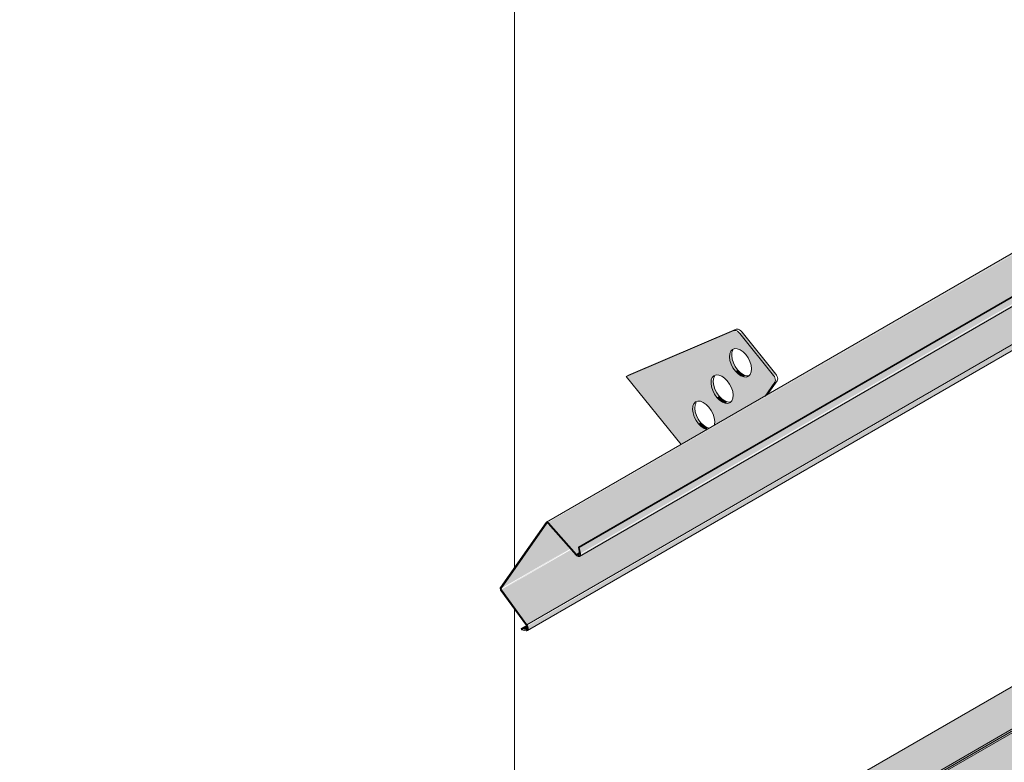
# Model space of a CAD drawing. Header units: centimetres. Extents: x 158 to 3412, y -108 to 53714.
# Tile 10 of 32: x 2544 to 2638, y 52910 to 52981. Entities that reach past the tile are written whole.
import ezdxf

# ---------------------------------------------------------------- set-up
doc = ezdxf.new("R2010")
doc.units = ezdxf.units.CM
for name, color, linetype, lineweight in [('A-GENM', 7, 'Continuous', 5), ('A-ROOF-OTLN', 7, 'Continuous', 5), ('A-ROOF-PATT', 7, 'Continuous', 5)]:
    doc.layers.add(name, color=color, linetype=linetype, lineweight=lineweight)

# ---------------------------------------------------------------- blocks, each defined once
blk = doc.blocks.new('Construction_Roof-Accessories_Lindab_KOTEGL - Construction_Roof-Accessories_Lindab_KOTEGL-9237833-_3D_ Kopia 1 Kopia 1 Kopia 1')
at = {"layer": 'A-GENM', "true_color": 0x383e42}
h = blk.add_hatch(color=250, dxfattribs=at)
h.paths.add_polyline_path([(-1434.928, 52940.746), (-1432.45, 52942.177), (-1432.99, 52942.468), (-1433.475, 52943.046), (-1433.766, 52943.752), (-1433.761, 52944.455), (-1433.526, 52944.807), (-1433.06, 52944.873), (-1432.512, 52944.578), (-1432.027, 52944), (-1431.718, 52943.154), (-1431.661, 52942.632), (-1426.825, 52945.424), (-1425.943, 52946.837), (-1426.048, 52947.347), (-1429.286, 52951.375), (-1429.859, 52951.643), (-1440.157, 52947.251), (-1437.154, 52943.515)])
h.paths.add_polyline_path([(-1430.423, 52944.676), (-1430.948, 52944.794), (-1431.483, 52945.246), (-1431.884, 52945.91), (-1432.035, 52946.714), (-1431.92, 52947.155), (-1431.545, 52947.402), (-1431.02, 52947.284), (-1430.485, 52946.832), (-1430.048, 52946.055), (-1429.924, 52945.469), (-1430.048, 52944.923), (-1430.322, 52944.713)])
h.paths.add_polyline_path([(-1428.654, 52947.188), (-1429.179, 52947.306), (-1429.714, 52947.758), (-1430.115, 52948.423), (-1430.275, 52949.121), (-1430.151, 52949.667), (-1429.777, 52949.914), (-1429.252, 52949.796), (-1428.717, 52949.344), (-1428.315, 52948.68), (-1428.155, 52947.981), (-1428.315, 52947.397), (-1428.619, 52947.201)])
for points in [[(-1426.048, 52947.347), (-1425.836, 52947.469), (-1429.074, 52951.498), (-1429.286, 52951.375), (-1427.457, 52949.1)], [(-1429.714, 52947.758), (-1429.552, 52947.952), (-1429.939, 52948.658), (-1430.063, 52949.244), (-1430.151, 52949.48), (-1430.249, 52949.424), (-1430.23, 52948.78), (-1429.903, 52948.023), (-1429.727, 52947.777)], [(-1428.906, 52947.201), (-1428.753, 52947.347), (-1429.303, 52947.68), (-1429.502, 52947.881), (-1429.714, 52947.758), (-1429.179, 52947.306), (-1428.967, 52947.225)], [(-1431.483, 52945.246), (-1431.322, 52945.44), (-1431.708, 52946.146), (-1431.832, 52946.732), (-1431.92, 52946.968), (-1432.017, 52946.912), (-1431.999, 52946.268), (-1431.665, 52945.501), (-1431.496, 52945.265)], [(-1426.825, 52945.424), (-1426.613, 52945.547), (-1425.918, 52946.714)], [(-1430.675, 52944.689), (-1430.462, 52944.812), (-1431.011, 52945.107), (-1431.27, 52945.369), (-1431.483, 52945.246), (-1430.848, 52944.756)], [(-1433.25, 52942.73), (-1433.038, 52942.853), (-1433.475, 52943.63), (-1433.599, 52944.216), (-1433.687, 52944.452), (-1433.784, 52944.396), (-1433.766, 52943.752), (-1433.439, 52942.995), (-1433.263, 52942.749)], [(-1432.45, 52942.177), (-1432.359, 52942.346), (-1432.778, 52942.591), (-1433.038, 52942.853), (-1433.25, 52942.73), (-1432.615, 52942.24), (-1432.503, 52942.197)]]:
    blk.add_hatch(color=250, dxfattribs=at).paths.add_polyline_path(points)
at = {"layer": 'A-GENM', "color": 250, "true_color": 0x2a2a2a}
for p, q in [((-1429.859, 52951.643), (-1440.157, 52947.251)), ((-1439.945, 52947.374), (-1429.647, 52951.765)), ((-1426.048, 52947.347), (-1429.286, 52951.375)), ((-1429.074, 52951.498), (-1425.836, 52947.469)), ((-1439.945, 52947.374), (-1440.157, 52947.251)), ((-1440.157, 52947.251), (-1434.908, 52940.721)), ((-1426.871, 52945.359), (-1425.918, 52946.714)), ((-1425.706, 52946.837), (-1426.659, 52945.481))]:
    blk.add_line(p, q, dxfattribs=at)
for points in [[(-1429.286, 52951.375, 0), (-1429.399, 52951.496, 0), (-1429.52, 52951.587, 0), (-1429.642, 52951.644, 0), (-1429.757, 52951.663, 0), (-1429.859, 52951.643, 0)], [(-1429.647, 52951.765, 0), (-1429.545, 52951.785, 0), (-1429.43, 52951.766, 0), (-1429.308, 52951.709, 0), (-1429.187, 52951.618, 0), (-1429.074, 52951.498, 0)], [(-1429.714, 52947.758, 0), (-1429.939, 52948.074, 0), (-1430.115, 52948.423, 0), (-1430.23, 52948.78, 0), (-1430.275, 52949.121, 0), (-1430.249, 52949.424, 0), (-1430.151, 52949.667, 0), (-1429.99, 52949.835, 0), (-1429.777, 52949.914, 0), (-1429.525, 52949.901, 0), (-1429.252, 52949.796, 0), (-1428.976, 52949.606, 0), (-1428.717, 52949.344, 0)], [(-1429.939, 52949.79, 0), (-1430.036, 52949.547, 0), (-1430.063, 52949.244, 0), (-1430.018, 52948.902, 0), (-1429.903, 52948.545, 0), (-1429.727, 52948.197, 0), (-1429.502, 52947.881, 0)], [(-1428.717, 52949.344, 0), (-1428.491, 52949.028, 0), (-1428.315, 52948.68, 0), (-1428.201, 52948.323, 0), (-1428.155, 52947.981, 0), (-1428.182, 52947.678, 0), (-1428.279, 52947.435, 0), (-1428.44, 52947.268, 0), (-1428.654, 52947.188, 0), (-1428.906, 52947.201, 0), (-1429.179, 52947.306, 0), (-1429.455, 52947.496, 0), (-1429.714, 52947.758, 0)], [(-1429.502, 52947.881, 0), (-1429.242, 52947.619, 0), (-1428.967, 52947.429, 0), (-1428.694, 52947.324, 0), (-1428.442, 52947.31, 0)], [(-1431.483, 52945.246, 0), (-1431.708, 52945.562, 0), (-1431.884, 52945.91, 0), (-1431.999, 52946.268, 0), (-1432.044, 52946.609, 0), (-1432.017, 52946.912, 0), (-1431.92, 52947.155, 0), (-1431.759, 52947.323, 0), (-1431.545, 52947.402, 0), (-1431.293, 52947.389, 0), (-1431.02, 52947.284, 0), (-1430.745, 52947.094, 0), (-1430.485, 52946.832, 0)], [(-1431.708, 52947.278, 0), (-1431.805, 52947.035, 0), (-1431.832, 52946.732, 0), (-1431.786, 52946.39, 0), (-1431.672, 52946.033, 0), (-1431.496, 52945.685, 0), (-1431.27, 52945.369, 0)], [(-1430.485, 52946.832, 0), (-1430.26, 52946.516, 0), (-1430.084, 52946.168, 0), (-1429.969, 52945.811, 0), (-1429.924, 52945.469, 0), (-1429.951, 52945.166, 0), (-1430.048, 52944.923, 0), (-1430.209, 52944.756, 0), (-1430.423, 52944.676, 0), (-1430.675, 52944.689, 0), (-1430.948, 52944.794, 0), (-1431.223, 52944.984, 0), (-1431.483, 52945.246, 0)], [(-1425.918, 52946.714, 0), (-1425.883, 52946.792, 0), (-1425.871, 52946.891, 0), (-1425.883, 52947.004, 0), (-1425.918, 52947.122, 0), (-1425.975, 52947.239, 0), (-1426.048, 52947.347, 0)], [(-1425.836, 52947.469, 0), (-1425.762, 52947.362, 0), (-1425.706, 52947.245, 0), (-1425.671, 52947.126, 0), (-1425.659, 52947.013, 0), (-1425.671, 52946.915, 0), (-1425.706, 52946.837, 0)], [(-1433.25, 52942.73, 0), (-1433.475, 52943.046, 0), (-1433.651, 52943.395, 0), (-1433.766, 52943.752, 0), (-1433.811, 52944.093, 0), (-1433.784, 52944.396, 0), (-1433.687, 52944.64, 0), (-1433.526, 52944.807, 0), (-1433.313, 52944.887, 0), (-1433.06, 52944.873, 0), (-1432.787, 52944.768, 0), (-1432.512, 52944.578, 0), (-1432.252, 52944.316, 0)], [(-1433.475, 52944.762, 0), (-1433.572, 52944.519, 0), (-1433.599, 52944.216, 0), (-1433.553, 52943.874, 0), (-1433.439, 52943.517, 0), (-1433.263, 52943.169, 0), (-1433.038, 52942.853, 0)], [(-1431.27, 52945.369, 0), (-1431.011, 52945.107, 0), (-1430.736, 52944.917, 0), (-1430.462, 52944.812, 0), (-1430.21, 52944.798, 0)], [(-1432.252, 52944.316, 0), (-1432.027, 52944, 0), (-1431.851, 52943.652, 0), (-1431.737, 52943.295, 0), (-1431.691, 52942.953, 0), (-1431.718, 52942.65, 0)], [(-1433.038, 52942.853, 0), (-1432.778, 52942.591, 0), (-1432.503, 52942.401, 0), (-1432.23, 52942.296, 0)], [(-1432.442, 52942.173, 0), (-1432.715, 52942.278, 0), (-1432.99, 52942.468, 0), (-1433.25, 52942.73, 0)]]:
    blk.add_polyline3d(points, dxfattribs=at)
blk = doc.blocks.new('Construction_Roof-Accessories_Lindab_SNO_KOTEGL - Construction_Roof-Accessories_Lindab_SNO-9284867-_3D_ Kopia 1 Kopia 1 Kopia 1')
at = {"layer": 'A-GENM', "true_color": 0x383e42}
for points in [[(-1447.61, 52933.233), (-1306.273, 53014.951), (-1306.451, 53014.922), (-1447.651, 52933.273), (-1447.643, 52933.264)], [(-1444.939, 52930.211), (-1444.593, 52930.481), (-1444.593, 52931.003), (-1303.865, 53012.253), (-1306.189, 53014.883), (-1447.61, 52933.233), (-1445.379, 52930.708)], [(-1444.559, 52930.287), (-1303.138, 53011.936), (-1303.241, 53012.538), (-1444.662, 52930.888), (-1444.582, 52930.417)], [(-1444.637, 52930.019), (-1303.131, 53011.848), (-1303.241, 53011.877), (-1444.558, 52930.163), (-1444.608, 52930.045)], [(-1449.672, 52923.462), (-1308.25, 53005.111), (-1310.128, 53007.678), (-1444.553, 52930.199), (-1444.637, 52930.157), (-1444.837, 52930.129), (-1445.035, 52930.211), (-1445.443, 52930.672), (-1452.124, 52926.814), (-1449.844, 52923.698)], [(-1449.628, 52922.917), (-1308.123, 53004.748), (-1308.25, 53005.111), (-1449.617, 52923.374), (-1449.566, 52922.998), (-1449.584, 52922.959)], [(-1452.149, 52926.953), (-1445.532, 52930.773), (-1447.76, 52933.197), (-1452.124, 52926.988)], [(-1452.124, 52926.814), (-1445.513, 52930.752), (-1445.532, 52930.773), (-1452.139, 52926.838)], [(-1444.738, 52930.108), (-1444.56, 52930.289), (-1444.662, 52930.37), (-1444.889, 52930.163), (-1444.786, 52930.11)], [(-1449.777, 52923.008), (-1449.556, 52923.201), (-1449.708, 52923.409), (-1450.236, 52923.104)]]:
    blk.add_hatch(color=250, dxfattribs=at).paths.add_polyline_path(points)
h = blk.add_hatch(color=250, dxfattribs=at)
h.paths.add_polyline_path([(-1449.72, 52923.409), (-1449.73, 52923.541), (-1449.73, 52923.423)])
h.paths.add_polyline_path([(-1444.975, 52930.143), (-1444.975, 52930.252), (-1444.993, 52930.163)])
at = {"layer": 'A-GENM', "color": 250, "true_color": 0x2a2a2a}
for p, q in [((-1306.388, 53014.959), (-1447.81, 52933.309)), ((-1444.745, 52930.915), (-1303.324, 53012.565)), ((-1444.662, 52930.888), (-1303.241, 53012.538)), ((-1444.639, 52930.017), (-1303.218, 53011.667)), ((-1449.672, 52923.462), (-1308.25, 53005.111)), ((-1449.632, 52922.915), (-1308.21, 53004.565)), ((-1447.838, 52933.283), (-1452.218, 52927.051)), ((-1452.149, 52926.953), (-1447.76, 52933.197)), ((-1447.654, 52933.174), (-1444.975, 52930.143)), ((-1444.939, 52930.211), (-1447.61, 52933.233)), ((-1444.662, 52930.888), (-1444.745, 52930.915)), ((-1444.745, 52930.915), (-1444.642, 52930.314)), ((-1444.559, 52930.287), (-1444.662, 52930.888)), ((-1444.939, 52930.211), (-1444.582, 52930.417)), ((-1449.672, 52923.462), (-1452.124, 52926.814)), ((-1452.166, 52926.752), (-1449.72, 52923.409)), ((-1450.236, 52923.104), (-1449.657, 52923.438)), ((-1449.777, 52923.008), (-1450.236, 52923.104)), ((-1450.236, 52923.104), (-1450.21, 52922.996)), ((-1450.21, 52922.996), (-1450.079, 52923.072)), ((-1450.21, 52922.996), (-1449.752, 52922.9))]:
    blk.add_line(p, q, dxfattribs=at)
for points in [[(-1447.61, 52933.233, 0), (-1447.651, 52933.273, 0), (-1447.695, 52933.301, 0), (-1447.738, 52933.317, 0), (-1447.777, 52933.32, 0), (-1447.811, 52933.308, 0), (-1447.838, 52933.283, 0)], [(-1447.76, 52933.197, 0), (-1447.747, 52933.209, 0), (-1447.732, 52933.214, 0), (-1447.713, 52933.213, 0), (-1447.693, 52933.206, 0), (-1447.673, 52933.192, 0), (-1447.654, 52933.174, 0)], [(-1444.975, 52930.143, 0), (-1444.906, 52930.077, 0), (-1444.833, 52930.029, 0), (-1444.761, 52930.002, 0), (-1444.694, 52929.999, 0), (-1444.637, 52930.019, 0), (-1444.593, 52930.06, 0), (-1444.564, 52930.122, 0), (-1444.553, 52930.199, 0), (-1444.559, 52930.287, 0)], [(-1444.642, 52930.314, 0), (-1444.637, 52930.251, 0), (-1444.645, 52930.196, 0), (-1444.666, 52930.152, 0), (-1444.697, 52930.122, 0), (-1444.738, 52930.108, 0), (-1444.786, 52930.11, 0), (-1444.837, 52930.129, 0), (-1444.889, 52930.163, 0), (-1444.939, 52930.211, 0)], [(-1452.218, 52927.051, 0), (-1452.235, 52927.014, 0), (-1452.242, 52926.968, 0), (-1452.238, 52926.916, 0), (-1452.223, 52926.86, 0), (-1452.198, 52926.804, 0), (-1452.166, 52926.752, 0)], [(-1452.124, 52926.814, 0), (-1452.139, 52926.838, 0), (-1452.151, 52926.864, 0), (-1452.158, 52926.89, 0), (-1452.16, 52926.915, 0), (-1452.157, 52926.936, 0), (-1452.149, 52926.953, 0)], [(-1449.72, 52923.409, 0), (-1449.681, 52923.346, 0), (-1449.652, 52923.279, 0), (-1449.635, 52923.212, 0), (-1449.63, 52923.149, 0), (-1449.637, 52923.094, 0), (-1449.658, 52923.05, 0), (-1449.689, 52923.02, 0), (-1449.73, 52923.006, 0), (-1449.777, 52923.008, 0)], [(-1449.752, 52922.9, 0), (-1449.685, 52922.897, 0), (-1449.628, 52922.917, 0), (-1449.584, 52922.959, 0), (-1449.556, 52923.021, 0), (-1449.545, 52923.098, 0), (-1449.552, 52923.186, 0), (-1449.576, 52923.28, 0), (-1449.617, 52923.374, 0), (-1449.672, 52923.462, 0)]]:
    blk.add_polyline3d(points, dxfattribs=at)

msp = doc.modelspace()

# ---------------------------------------------------------------- hatches: boundary and pattern name
at = {"layer": 'A-ROOF-OTLN', "true_color": 0x383e42}
h = msp.add_hatch(color=250, dxfattribs=at)
h.paths.add_polyline_path([(2555.459, 52865.076), (3332.822, 53313.94), (3332.764, 53314.02), (2555.314, 52865.159)])
h.paths.add_polyline_path([(3333.855, 53314.483), (3338.851, 53317.367), (3338.595, 53317.387), (3333.729, 53314.577)])
h.paths.add_polyline_path([(3340.663, 53318.413), (3357.341, 53328.043), (3357.197, 53328.126), (3340.499, 53318.486)])
h = msp.add_hatch(color=250, dxfattribs=at)
h.paths.add_polyline_path([(2560.556, 52857.632), (2561.302, 52858.005), (2561.803, 52858.698), (2561.985, 52859.157), (2562.116, 52860.008), (2562.243, 52860.063), (2562.449, 52860.246), (2562.449, 52860.364), (2562.449, 52860.471), (2576.48, 52868.572), (2576.188, 52868.838), (2575.73, 52869.771), (2575.568, 52871.714), (2575.638, 52873.466), (2575.768, 52873.946), (2576.411, 52874.732), (2577.433, 52875.377), (2578.368, 52875.73), (2579.573, 52875.969), (2580.572, 52876.044), (2582.57, 52875.777), (2583.432, 52875.497), (2584.265, 52875.078), (2584.939, 52874.543), (2585.568, 52873.819), (3335.708, 53306.941), (3335.152, 53307.107), (3334.116, 53307.928), (3333.322, 53309.308), (3332.921, 53310.992), (3332.805, 53312.128), (3332.822, 53313.886), (2555.459, 52865.076), (2555.314, 52863.851), (2555.479, 52862.64), (2555.606, 52862.124), (2556.071, 52861.008), (2556.939, 52859.666), (2557.5, 52859.017), (2558.151, 52858.423), (2559.018, 52857.896), (2559.866, 52857.637)])
h.paths.add_polyline_path([(2579.733, 52870.45), (2583.242, 52872.476), (2580.568, 52873.656), (2580.277, 52873.719), (2579.325, 52874.116), (2578.697, 52874.174), (2578.168, 52874.341), (2577.174, 52874.12), (2576.411, 52873.327), (2576.01, 52872.33), (2576.65, 52871.592), (2577.433, 52871.083), (2578.586, 52870.658), (2579.325, 52870.481)])
h.paths.add_polyline_path([(3342.652, 53310.921), (3360.299, 53321.226), (3360.032, 53321.39), (3358.863, 53322.582), (3358.323, 53323.342), (3357.908, 53324.052), (3357.341, 53325.692), (3357.225, 53326.196), (3357.225, 53327.423), (3357.225, 53327.975), (3340.759, 53318.37), (3341.358, 53318.052), (3342.077, 53317.45), (3342.54, 53316.63), (3342.652, 53316.139), (3342.652, 53311.356)])
h.paths.add_polyline_path([(3337.652, 53313.368), (3339.59, 53313.629), (3338.906, 53314.897), (3338.643, 53315.491), (3338.573, 53316.462), (3338.851, 53317.367), (3333.855, 53314.483), (3334.48, 53314.081), (3335.708, 53313.63), (3337.119, 53313.409), (3337.166, 53313.405)])
at = {"layer": 'A-ROOF-PATT'}
h = msp.add_hatch(dxfattribs=at)
h.set_pattern_fill('FP_6', color=256, style=0, pattern_type=2)
h.set_pattern_definition([(90, (-5491.04, 51332.19), (-112.25, 22.813), [])])
h.paths.add_polyline_path([(2555.152, 52869.336), (3349.963, 53328.22), (3056.653, 53693.102), (2261.842, 53234.218), (2552.292, 52872.893)])
h.paths.add_polyline_path([(2592.284, 52922.917), (2592.241, 52923.03), (2592.135, 52923.008), (2591.677, 52923.104), (2592.135, 52923.488), (2589.756, 52926.936), (2589.788, 52927.185), (2594.153, 52933.197), (2594.302, 52933.424), (2606.985, 52940.746), (2601.755, 52947.251), (2601.968, 52947.374), (2612.136, 52951.604), (2612.661, 52951.395), (2612.838, 52951.498), (2615.994, 52947.421), (2615.881, 52947.268), (2615.994, 52946.714), (2616.106, 52946.695), (2615.299, 52945.547), (2691.831, 52989.744), (2686.608, 52996.241), (2686.82, 52996.364), (2696.988, 53000.594), (2697.514, 53000.385), (2697.691, 53000.488), (2700.847, 52996.411), (2700.733, 52996.258), (2700.847, 52995.704), (2700.959, 52995.685), (2700.152, 52994.537), (2748.406, 53022.396), (2743.177, 53028.901), (2743.389, 53029.024), (2753.557, 53033.254), (2754.082, 53033.045), (2754.26, 53033.148), (2757.415, 53029.071), (2757.302, 53028.917), (2757.415, 53028.364), (2757.528, 53028.344), (2756.721, 53027.197), (2833.259, 53071.386), (2828.03, 53077.891), (2828.242, 53078.013), (2838.41, 53082.244), (2838.935, 53082.035), (2839.112, 53082.137), (2842.268, 53078.061), (2842.155, 53077.907), (2842.268, 53077.354), (2842.38, 53077.334), (2841.573, 53076.186), (2889.827, 53104.046), (2884.598, 53110.551), (2884.842, 53110.687), (2894.978, 53114.903), (2895.503, 53114.695), (2895.681, 53114.797), (2898.837, 53110.721), (2898.723, 53110.567), (2898.837, 53110.014), (2898.949, 53109.994), (2898.142, 53108.846), (2974.68, 53153.035), (2969.451, 53159.541), (2969.663, 53159.663), (2979.831, 53163.893), (2980.356, 53163.684), (2980.534, 53163.787), (2983.689, 53159.71), (2983.576, 53159.557), (2983.689, 53159.003), (2983.802, 53158.984), (2982.995, 53157.836), (3031.249, 53185.695), (3026.02, 53192.2), (3026.232, 53192.323), (3036.4, 53196.553), (3036.925, 53196.344), (3037.102, 53196.447), (3040.258, 53192.37), (3040.145, 53192.217), (3040.258, 53191.663), (3040.37, 53191.644), (3039.563, 53190.496), (3116.101, 53234.685), (3110.872, 53241.19), (3111.084, 53241.313), (3121.252, 53245.543), (3121.778, 53245.334), (3121.955, 53245.437), (3125.111, 53241.36), (3124.997, 53241.207), (3125.111, 53240.653), (3125.223, 53240.633), (3124.416, 53239.486), (3159.946, 53259.871), (3159.946, 53259.999), (3172.704, 53267.365), (3167.475, 53273.87), (3167.687, 53273.992), (3177.855, 53278.223), (3178.38, 53278.014), (3178.588, 53278.078), (3181.713, 53274.04), (3181.6, 53273.886), (3181.713, 53273.333), (3181.826, 53273.313), (3181.019, 53272.165), (3257.557, 53316.355), (3252.328, 53322.86), (3252.54, 53322.982), (3262.708, 53327.212), (3263.233, 53327.004), (3263.411, 53327.106), (3266.566, 53323.029), (3266.453, 53322.876), (3266.566, 53322.322), (3266.679, 53322.303), (3265.872, 53321.155), (3301.402, 53341.541), (3301.443, 53341.501), (3303.767, 53338.871), (3304.391, 53339.157), (3304.461, 53338.328), (3304.114, 53338.112), (3297.504, 53334.296), (3299.509, 53331.366), (3299.364, 53331.15), (3158.087, 53249.716), (3158.004, 53249.548), (3157.82, 53249.429), (2592.328, 52922.942)])
h.paths.add_polyline_path([(2609.674, 52942.299), (2610.201, 52942.73), (2610.176, 52943.295), (2609.85, 52944.049), (2609.4, 52944.578), (2608.852, 52944.873), (2608.386, 52944.807), (2608.159, 52944.414), (2608.34, 52944.519), (2608.359, 52943.874), (2608.737, 52943.046), (2609.197, 52942.547), (2609.553, 52942.346)])
h.paths.add_polyline_path([(2611.49, 52944.676), (2611.864, 52944.923), (2611.988, 52945.469), (2611.828, 52946.168), (2611.348, 52946.912), (2610.778, 52947.328), (2610.332, 52947.389), (2609.992, 52947.155), (2609.992, 52946.968), (2610.096, 52946.912), (2610.126, 52946.39), (2610.504, 52945.562), (2610.965, 52945.063), (2611.353, 52944.756), (2611.45, 52944.678)])
h.paths.add_polyline_path([(2613.258, 52947.188), (2613.633, 52947.435), (2613.757, 52947.981), (2613.597, 52948.68), (2613.196, 52949.344), (2612.626, 52949.81), (2612.1, 52949.901), (2611.761, 52949.667), (2611.761, 52949.48), (2611.865, 52949.424), (2611.895, 52948.902), (2612.273, 52948.074), (2612.733, 52947.575), (2613.047, 52947.225), (2613.219, 52947.19)])
h.paths.add_polyline_path([(2694.527, 52991.289), (2695.047, 52991.64), (2695.028, 52992.285), (2694.703, 52993.039), (2694.253, 52993.568), (2693.705, 52993.863), (2693.239, 52993.797), (2693.012, 52993.404), (2693.193, 52993.508), (2693.239, 52992.779), (2693.59, 52992.036), (2694.05, 52991.537), (2694.406, 52991.335)])
h.paths.add_polyline_path([(2696.342, 52993.666), (2696.717, 52993.913), (2696.841, 52994.459), (2696.631, 52995.258), (2696.201, 52995.902), (2695.631, 52996.318), (2695.184, 52996.379), (2694.845, 52996.145), (2694.845, 52995.958), (2694.949, 52995.902), (2694.979, 52995.38), (2695.357, 52994.552), (2695.817, 52994.053), (2696.206, 52993.746), (2696.303, 52993.668)])
h.paths.add_polyline_path([(2698.111, 52996.178), (2698.486, 52996.425), (2698.61, 52996.971), (2698.45, 52997.67), (2698.048, 52998.334), (2697.479, 52998.799), (2696.953, 52998.891), (2696.614, 52998.657), (2696.614, 52998.47), (2696.718, 52998.414), (2696.747, 52997.892), (2697.118, 52997.074), (2697.586, 52996.565), (2697.9, 52996.214), (2698.071, 52996.18)])
h.paths.add_polyline_path([(2751.095, 53023.949), (2751.623, 53024.38), (2751.597, 53024.944), (2751.272, 53025.699), (2750.822, 53026.228), (2750.273, 53026.523), (2749.807, 53026.456), (2749.581, 53026.064), (2749.761, 53026.168), (2749.807, 53025.439), (2750.158, 53024.696), (2750.619, 53024.197), (2750.974, 53023.995)])
h.paths.add_polyline_path([(2752.911, 53026.326), (2753.286, 53026.573), (2753.41, 53027.119), (2753.199, 53027.917), (2752.769, 53028.562), (2752.2, 53028.978), (2751.753, 53029.039), (2751.413, 53028.805), (2751.413, 53028.618), (2751.518, 53028.562), (2751.547, 53028.04), (2751.925, 53027.212), (2752.386, 53026.713), (2752.774, 53026.405), (2752.871, 53026.328)])
h.paths.add_polyline_path([(2754.68, 53028.838), (2755.055, 53029.085), (2755.178, 53029.631), (2754.989, 53030.388), (2754.617, 53030.994), (2754.048, 53031.459), (2753.522, 53031.551), (2753.182, 53031.317), (2753.182, 53031.13), (2753.286, 53031.074), (2753.316, 53030.552), (2753.694, 53029.724), (2754.155, 53029.225), (2754.468, 53028.874), (2754.64, 53028.84)])
h.paths.add_polyline_path([(2835.948, 53072.938), (2836.476, 53073.37), (2836.45, 53073.934), (2836.124, 53074.689), (2835.675, 53075.218), (2835.126, 53075.513), (2834.66, 53075.446), (2834.434, 53075.054), (2834.614, 53075.158), (2834.66, 53074.429), (2835.011, 53073.686), (2835.472, 53073.186), (2835.827, 53072.985)])
h.paths.add_polyline_path([(2837.764, 53075.315), (2838.139, 53075.562), (2838.262, 53076.113), (2838.102, 53076.807), (2837.697, 53077.476), (2837.052, 53077.967), (2836.606, 53078.029), (2836.266, 53077.795), (2836.266, 53077.608), (2836.37, 53077.552), (2836.4, 53077.03), (2836.778, 53076.202), (2837.239, 53075.702), (2837.627, 53075.395), (2837.724, 53075.318)])
h.paths.add_polyline_path([(2839.533, 53077.827), (2839.907, 53078.074), (2840.031, 53078.621), (2839.871, 53079.319), (2839.47, 53079.984), (2838.9, 53080.449), (2838.375, 53080.541), (2838.035, 53080.307), (2838.035, 53080.12), (2838.139, 53080.064), (2838.169, 53079.542), (2838.547, 53078.714), (2839.007, 53078.214), (2839.321, 53077.864), (2839.493, 53077.83)])
h.paths.add_polyline_path([(2892.517, 53105.598), (2893.044, 53106.029), (2893.018, 53106.596), (2892.693, 53107.349), (2892.243, 53107.878), (2891.674, 53108.174), (2891.229, 53108.106), (2891.002, 53107.714), (2891.183, 53107.818), (2891.229, 53107.089), (2891.579, 53106.345), (2892.04, 53105.846), (2892.396, 53105.645)])
h.paths.add_polyline_path([(2894.332, 53107.975), (2894.707, 53108.222), (2894.831, 53108.768), (2894.62, 53109.567), (2894.191, 53110.211), (2893.621, 53110.627), (2893.174, 53110.689), (2892.835, 53110.455), (2892.835, 53110.268), (2892.939, 53110.211), (2892.969, 53109.69), (2893.347, 53108.861), (2893.807, 53108.362), (2894.196, 53108.055), (2894.292, 53107.977)])
h.paths.add_polyline_path([(2896.101, 53110.487), (2896.476, 53110.734), (2896.6, 53111.28), (2896.44, 53111.979), (2896.038, 53112.644), (2895.469, 53113.109), (2894.943, 53113.201), (2894.604, 53112.967), (2894.604, 53112.78), (2894.708, 53112.723), (2894.737, 53112.202), (2895.115, 53111.373), (2895.576, 53110.874), (2895.89, 53110.524), (2896.061, 53110.489)])
h.paths.add_polyline_path([(2977.369, 53154.588), (2977.89, 53154.939), (2977.871, 53155.584), (2977.546, 53156.338), (2977.096, 53156.867), (2976.547, 53157.162), (2976.081, 53157.096), (2975.855, 53156.704), (2976.035, 53156.808), (2976.081, 53156.079), (2976.432, 53155.335), (2976.893, 53154.836), (2977.249, 53154.635)])
h.paths.add_polyline_path([(2979.185, 53156.965), (2979.56, 53157.212), (2979.684, 53157.758), (2979.473, 53158.557), (2979.043, 53159.201), (2978.474, 53159.617), (2978.027, 53159.678), (2977.688, 53159.445), (2977.688, 53159.257), (2977.792, 53159.201), (2977.821, 53158.679), (2978.199, 53157.851), (2978.66, 53157.352), (2979.049, 53157.045), (2979.145, 53156.967)])
h.paths.add_polyline_path([(2980.954, 53159.477), (2981.329, 53159.724), (2981.453, 53160.27), (2981.292, 53160.969), (2980.891, 53161.633), (2980.322, 53162.099), (2979.796, 53162.19), (2979.456, 53161.957), (2979.456, 53161.769), (2979.561, 53161.713), (2979.59, 53161.191), (2979.961, 53160.373), (2980.481, 53159.828), (2980.743, 53159.514), (2980.914, 53159.479)])
h.paths.add_polyline_path([(3033.938, 53187.248), (3034.466, 53187.679), (3034.44, 53188.244), (3034.149, 53188.949), (3033.665, 53189.527), (3033.116, 53189.822), (3032.65, 53189.756), (3032.423, 53189.363), (3032.604, 53189.468), (3032.65, 53188.738), (3033.001, 53187.995), (3033.461, 53187.496), (3033.817, 53187.295)])
h.paths.add_polyline_path([(3035.754, 53189.625), (3036.128, 53189.872), (3036.252, 53190.418), (3036.092, 53191.117), (3035.687, 53191.786), (3035.042, 53192.277), (3034.596, 53192.338), (3034.256, 53192.104), (3034.256, 53191.917), (3034.36, 53191.861), (3034.417, 53191.254), (3034.768, 53190.511), (3035.229, 53190.012), (3035.617, 53189.705), (3035.714, 53189.627)])
h.paths.add_polyline_path([(3037.523, 53192.137), (3037.897, 53192.384), (3038.017, 53192.965), (3037.861, 53193.629), (3037.46, 53194.293), (3036.89, 53194.758), (3036.364, 53194.85), (3036.025, 53194.616), (3036.025, 53194.429), (3036.129, 53194.373), (3036.159, 53193.851), (3036.529, 53193.033), (3036.997, 53192.524), (3037.311, 53192.174), (3037.483, 53192.139)])
h.paths.add_polyline_path([(3118.791, 53236.238), (3119.318, 53236.669), (3119.293, 53237.234), (3118.967, 53237.988), (3118.517, 53238.517), (3117.969, 53238.812), (3117.503, 53238.746), (3117.276, 53238.353), (3117.457, 53238.457), (3117.503, 53237.728), (3117.854, 53236.985), (3118.314, 53236.486), (3118.67, 53236.284)])
h.paths.add_polyline_path([(3120.607, 53238.615), (3120.981, 53238.862), (3121.105, 53239.408), (3120.895, 53240.206), (3120.465, 53240.851), (3119.895, 53241.267), (3119.448, 53241.328), (3119.109, 53241.094), (3119.109, 53240.907), (3119.213, 53240.851), (3119.243, 53240.329), (3119.621, 53239.501), (3120.081, 53239.002), (3120.461, 53238.689), (3120.567, 53238.617)])
h.paths.add_polyline_path([(3122.375, 53241.127), (3122.75, 53241.374), (3122.874, 53241.92), (3122.714, 53242.619), (3122.312, 53243.283), (3121.687, 53243.77), (3121.217, 53243.84), (3120.878, 53243.606), (3120.878, 53243.419), (3120.982, 53243.363), (3121.011, 53242.841), (3121.389, 53242.013), (3121.85, 53241.514), (3122.164, 53241.163), (3122.335, 53241.129)])
h.paths.add_polyline_path([(3175.394, 53268.917), (3175.914, 53269.269), (3175.895, 53269.913), (3175.57, 53270.668), (3175.12, 53271.197), (3174.571, 53271.492), (3174.106, 53271.425), (3173.879, 53271.033), (3174.06, 53271.137), (3174.106, 53270.408), (3174.456, 53269.665), (3174.917, 53269.165), (3175.273, 53268.964)])
h.paths.add_polyline_path([(3177.209, 53271.294), (3177.584, 53271.541), (3177.708, 53272.088), (3177.497, 53272.886), (3177.068, 53273.531), (3176.498, 53273.946), (3176.051, 53274.008), (3175.712, 53273.774), (3175.712, 53273.587), (3175.816, 53273.531), (3175.846, 53273.009), (3176.223, 53272.18), (3176.684, 53271.681), (3177.073, 53271.374), (3177.169, 53271.296)])
h.paths.add_polyline_path([(3178.978, 53273.806), (3179.353, 53274.053), (3179.477, 53274.6), (3179.317, 53275.298), (3178.915, 53275.963), (3178.346, 53276.428), (3177.82, 53276.52), (3177.481, 53276.286), (3177.481, 53276.099), (3177.585, 53276.043), (3177.614, 53275.521), (3177.985, 53274.703), (3178.453, 53274.193), (3178.767, 53273.843), (3178.938, 53273.809)])
h.paths.add_polyline_path([(3260.246, 53317.907), (3260.767, 53318.259), (3260.748, 53318.903), (3260.458, 53319.609), (3259.973, 53320.186), (3259.424, 53320.482), (3258.958, 53320.415), (3258.732, 53320.023), (3258.912, 53320.127), (3258.931, 53319.482), (3259.309, 53318.654), (3259.77, 53318.155), (3260.126, 53317.954)])
h.paths.add_polyline_path([(3262.062, 53320.284), (3262.437, 53320.531), (3262.561, 53321.077), (3262.401, 53321.776), (3261.995, 53322.445), (3261.351, 53322.936), (3260.904, 53322.998), (3260.564, 53322.763), (3260.565, 53322.576), (3260.68, 53322.643), (3260.698, 53321.998), (3261.076, 53321.17), (3261.537, 53320.671), (3261.926, 53320.364), (3262.022, 53320.286)])
h.paths.add_polyline_path([(3263.831, 53322.796), (3264.206, 53323.043), (3264.33, 53323.589), (3264.169, 53324.288), (3263.664, 53325.058), (3263.199, 53325.418), (3262.673, 53325.51), (3262.333, 53325.276), (3262.333, 53325.088), (3262.438, 53325.032), (3262.467, 53324.51), (3262.845, 53323.682), (3263.306, 53323.183), (3263.62, 53322.833), (3263.791, 53322.798)])
at = {"layer": 'A-ROOF-PATT', "true_color": 0xc7ae96}
h = msp.add_hatch(color=253, dxfattribs=at)
h.paths.add_polyline_path([(2555.152, 52851.373), (2575.568, 52863.242), (2575.568, 52865.966), (2560.643, 52857.457), (2559.806, 52857.477), (2558.686, 52857.935), (2557.827, 52858.554), (2556.939, 52859.483), (2556.315, 52860.369), (2555.755, 52861.454), (2555.314, 52862.811), (2555.214, 52863.231), (2555.158, 52864.264), (2555.342, 52865.175), (3332.761, 53314.098), (3332.761, 53314.206), (2555.152, 52865.159), (2555.152, 52852.571)])
h.paths.add_polyline_path([(2585.568, 52868.934), (3332.761, 53300.326), (3332.761, 53303.132), (2585.568, 52871.74)])
h.paths.add_polyline_path([(3342.652, 53306.036), (3357.034, 53314.34), (3357.034, 53317.146), (3342.652, 53308.842)])
h.paths.add_polyline_path([(3333.729, 53314.577), (3338.307, 53317.221), (3338.307, 53317.409), (3333.588, 53314.684)])
h.paths.add_polyline_path([(3340.499, 53318.486), (3357.034, 53328.126), (3357.034, 53328.22), (3340.377, 53318.539)])
h = msp.add_hatch(color=253, dxfattribs=at)
h.paths.add_polyline_path([(2555.152, 52865.253), (3332.761, 53314.206), (3332.652, 53314.897), (3332.73, 53316.484), (3332.852, 53316.928), (3333.495, 53317.713), (3334.258, 53318.243), (3335.708, 53318.773), (3336.409, 53318.932), (3337.656, 53319.026), (3339.654, 53318.759), (3340.439, 53318.639), (3357.034, 53328.22), (3349.8, 53328.126), (2555.152, 52869.336), (2555.152, 52867.295)])
h.paths.add_polyline_path([(3333.588, 53314.684), (3338.307, 53317.409), (3337.652, 53317.458), (3335.708, 53317.196), (3334.732, 53316.857), (3334.258, 53316.647), (3333.322, 53315.831), (3333.037, 53315.392), (3333.571, 53314.696)])

# ---------------------------------------------------------------- linework, layer by layer
at = {"layer": 'A-ROOF-OTLN'}
for p, q in [((2551.616, 52867.295), (3353.498, 53330.261)), ((3332.669, 53314.153), (2555.152, 52865.253)), ((3332.764, 53314.02), (2555.314, 52865.159)), ((3332.849, 53313.902), (2555.459, 52865.076))]:
    msp.add_line(p, q, dxfattribs=at)

# ---------------------------------------------------------------- block references
at = {"layer": 'A-GENM', "color": 250, "true_color": 0x2a2a2a}
for name in ['Construction_Roof-Accessories_Lindab_SNO_KOTEGL - Construction_Roof-Accessories_Lindab_SNO-9284867-_3D_ Kopia 1 Kopia 1 Kopia 1', 'Construction_Roof-Accessories_Lindab_KOTEGL - Construction_Roof-Accessories_Lindab_KOTEGL-9237833-_3D_ Kopia 1 Kopia 1 Kopia 1']:
    msp.add_blockref(name, (4041.912, 0), dxfattribs=at)

doc.saveas('drawing.dxf')
